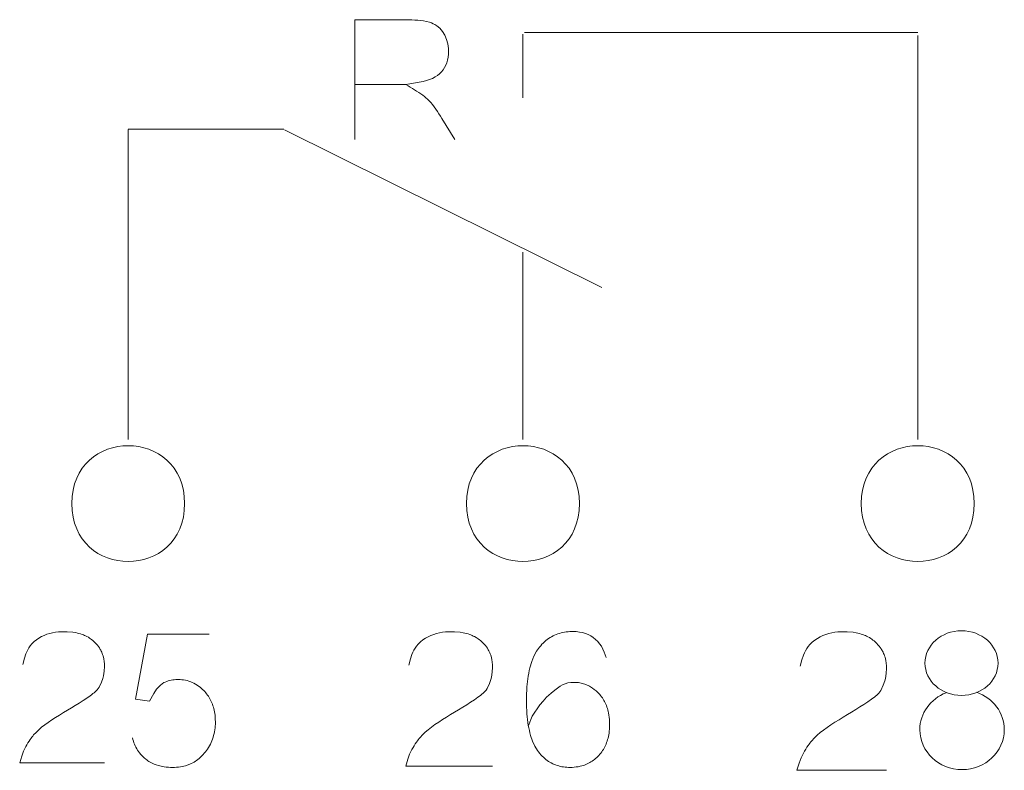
# Model space of a CAD drawing. Header units: millimetres. Extents: x 5 to 192, y 6 to 95.
# Tile 29 of 59: x 62.49 to 72.31, y 40.01 to 47.49. Entities that reach past the tile are written whole.
import ezdxf

# ---------------------------------------------------------------- set-up
doc = ezdxf.new("R2010")
doc.units = ezdxf.units.MM
doc.header["$MEASUREMENT"] = 0
doc.layers.add('Vrstva 1', color=7, linetype='Continuous')

msp = doc.modelspace()

# ---------------------------------------------------------------- linework, layer by layer
at = {"layer": 'Vrstva 1', "color": 250, "lineweight": 5}
msp.add_ellipse((71.881, 41.0774), major_axis=(0.3643, 0), ratio=0.884436, dxfattribs=at)
for points, knots in [([(65.833, 46.2941), (65.833, 46.2941), (65.833, 47.4887), (65.833, 47.4887), (65.833, 47.4887), (65.833, 47.4887), (66.3453, 47.4886), (66.3453, 47.4886), (66.3453, 47.4886), (66.4227, 47.4872), (66.502, 47.4842), (66.5774, 47.4638), (66.5774, 47.4638), (66.6043, 47.4555), (66.6271, 47.4443), (66.651, 47.4289), (66.651, 47.4289), (66.651, 47.4289), (66.6814, 47.4033), (66.6814, 47.4033), (66.6814, 47.4033), (66.6814, 47.4033), (66.7084, 47.3716), (66.7084, 47.3716), (66.7084, 47.3716), (66.7084, 47.3716), (66.7317, 47.3338), (66.7317, 47.3338), (66.7317, 47.3338), (66.7317, 47.3338), (66.7494, 47.2928), (66.7494, 47.2928), (66.7494, 47.2928), (66.7494, 47.2928), (66.7612, 47.2489), (66.7612, 47.2489), (66.7612, 47.2489), (66.7612, 47.2489), (66.7672, 47.2015), (66.7672, 47.2015), (66.7672, 47.2015), (66.7672, 47.2015), (66.7668, 47.1447), (66.7668, 47.1447), (66.7668, 47.1447), (66.7668, 47.1447), (66.7633, 47.1148), (66.7633, 47.1148), (66.7633, 47.1148), (66.7633, 47.1148), (66.7577, 47.0867), (66.7577, 47.0867), (66.7577, 47.0867), (66.7577, 47.0867), (66.7499, 47.0602), (66.7499, 47.0602), (66.7499, 47.0602), (66.7499, 47.0602), (66.74, 47.0355), (66.74, 47.0355), (66.74, 47.0355), (66.74, 47.0355), (66.7279, 47.0121), (66.7279, 47.0121), (66.7279, 47.0121), (66.7279, 47.0121), (66.7136, 46.9902), (66.7136, 46.9902), (66.7136, 46.9902), (66.7136, 46.9902), (66.6973, 46.9696), (66.6973, 46.9696), (66.6973, 46.9696), (66.6973, 46.9696), (66.6788, 46.9508), (66.6788, 46.9508), (66.6788, 46.9508), (66.6788, 46.9508), (66.658, 46.9337), (66.658, 46.9337), (66.658, 46.9337), (66.658, 46.9337), (66.6347, 46.9182), (66.6347, 46.9182), (66.6347, 46.9182), (66.6347, 46.9182), (66.6087, 46.9043), (66.6087, 46.9043), (66.6087, 46.9043), (66.6087, 46.9043), (66.58, 46.8921), (66.58, 46.8921), (66.58, 46.8921), (66.58, 46.8921), (66.5484, 46.8816), (66.5484, 46.8816), (66.5484, 46.8816), (66.5484, 46.8816), (66.514, 46.873), (66.514, 46.873), (66.514, 46.873), (66.514, 46.873), (66.3435, 46.8423), (66.3435, 46.8423), (66.3435, 46.8423), (66.4001, 46.8072), (66.4584, 46.7739), (66.5128, 46.7351), (66.5128, 46.7351), (66.5336, 46.7192), (66.5529, 46.7029), (66.5718, 46.6845), (66.5718, 46.6845), (66.6225, 46.631), (66.6623, 46.5671), (66.7017, 46.5047), (66.7017, 46.5047), (66.7017, 46.5047), (66.8305, 46.2941), (66.8305, 46.2941)], [0, 0, 0, 0, 0.033333, 0.033333, 0.033333, 0.033333, 0.066667, 0.066667, 0.066667, 0.066667, 0.1, 0.1, 0.1, 0.1, 0.133333, 0.133333, 0.133333, 0.133333, 0.166667, 0.166667, 0.166667, 0.166667, 0.2, 0.2, 0.2, 0.2, 0.233333, 0.233333, 0.233333, 0.233333, 0.266667, 0.266667, 0.266667, 0.266667, 0.3, 0.3, 0.3, 0.3, 0.333333, 0.333333, 0.333333, 0.333333, 0.366667, 0.366667, 0.366667, 0.366667, 0.4, 0.4, 0.4, 0.4, 0.433333, 0.433333, 0.433333, 0.433333, 0.466667, 0.466667, 0.466667, 0.466667, 0.5, 0.5, 0.5, 0.5, 0.533333, 0.533333, 0.533333, 0.533333, 0.566667, 0.566667, 0.566667, 0.566667, 0.6, 0.6, 0.6, 0.6, 0.633333, 0.633333, 0.633333, 0.633333, 0.666667, 0.666667, 0.666667, 0.666667, 0.7, 0.7, 0.7, 0.7, 0.733333, 0.733333, 0.733333, 0.733333, 0.766667, 0.766667, 0.766667, 0.766667, 0.8, 0.8, 0.8, 0.8, 0.833333, 0.833333, 0.833333, 0.833333, 0.866667, 0.866667, 0.866667, 0.866667, 0.9, 0.9, 0.9, 0.9, 0.933333, 0.933333, 0.933333, 0.933333, 0.966667, 0.966667, 0.966667, 0.966667, 1, 1, 1, 1]), ([(64.1379, 42.6669), (64.1373, 41.8978), (63.014, 41.8977), (63.0134, 42.6669), (63.0134, 42.6669), (63.0139, 43.436), (64.1371, 43.4362), (64.1379, 42.667), (64.1379, 42.667), (64.1379, 42.667), (64.1379, 42.6669), (64.1379, 42.6669)], [0, 0, 0, 0, 0.333333, 0.333333, 0.333333, 0.333333, 0.666667, 0.666667, 0.666667, 0.666667, 1, 1, 1, 1]), ([(68.073, 42.6668), (68.0723, 41.8973), (66.9479, 41.8973), (66.9473, 42.6667), (66.9473, 42.6667), (66.9478, 43.4362), (68.0722, 43.4364), (68.0729, 42.6669), (68.0729, 42.6669), (68.0729, 42.6669), (68.073, 42.6668), (68.073, 42.6668)], [0, 0, 0, 0, 0.333333, 0.333333, 0.333333, 0.333333, 0.666667, 0.666667, 0.666667, 0.666667, 1, 1, 1, 1]), ([(72.008, 42.6668), (72.0074, 41.8973), (70.8829, 41.8973), (70.8823, 42.6667), (70.8823, 42.6667), (70.8828, 43.4362), (72.0072, 43.4364), (72.008, 42.6669), (72.008, 42.6669), (72.008, 42.6669), (72.008, 42.6668), (72.008, 42.6668)], [0, 0, 0, 0, 0.333333, 0.333333, 0.333333, 0.333333, 0.666667, 0.666667, 0.666667, 0.666667, 1, 1, 1, 1]), ([(62.5245, 41.0651), (62.5245, 41.0651), (62.5404, 41.1257), (62.5404, 41.1257), (62.5404, 41.1257), (62.5404, 41.1257), (62.555, 41.1691), (62.555, 41.1691), (62.555, 41.1691), (62.555, 41.1691), (62.5641, 41.19), (62.5641, 41.19), (62.5641, 41.19), (62.5641, 41.19), (62.5746, 41.2106), (62.5746, 41.2106), (62.5746, 41.2106), (62.5746, 41.2106), (62.5863, 41.2305), (62.5863, 41.2305), (62.5863, 41.2305), (62.5863, 41.2305), (62.5996, 41.25), (62.5996, 41.25), (62.5996, 41.25), (62.5996, 41.25), (62.6152, 41.2698), (62.6152, 41.2698), (62.6152, 41.2698), (62.6152, 41.2698), (62.6379, 41.2915), (62.6379, 41.2915), (62.6379, 41.2915), (62.6379, 41.2915), (62.6614, 41.3103), (62.6614, 41.3103), (62.6614, 41.3103), (62.6614, 41.3103), (62.6861, 41.3269), (62.6861, 41.3269), (62.6861, 41.3269), (62.6861, 41.3269), (62.7119, 41.3413), (62.7119, 41.3413), (62.7119, 41.3413), (62.7119, 41.3413), (62.7386, 41.3538), (62.7386, 41.3538), (62.7386, 41.3538), (62.7386, 41.3538), (62.766, 41.3642), (62.766, 41.3642), (62.766, 41.3642), (62.766, 41.3642), (62.794, 41.3727), (62.794, 41.3727), (62.794, 41.3727), (62.794, 41.3727), (62.8224, 41.3795), (62.8224, 41.3795), (62.8224, 41.3795), (62.8224, 41.3795), (62.8512, 41.3846), (62.8512, 41.3846), (62.8512, 41.3846), (62.8512, 41.3846), (62.8802, 41.3882), (62.8802, 41.3882), (62.8802, 41.3882), (62.8802, 41.3882), (62.9093, 41.3902), (62.9093, 41.3902), (62.9093, 41.3902), (62.9093, 41.3902), (62.9672, 41.3902), (62.9672, 41.3902), (62.9672, 41.3902), (62.9672, 41.3902), (63.0241, 41.3851), (63.0241, 41.3851), (63.0241, 41.3851), (63.0241, 41.3851), (63.0525, 41.3808), (63.0525, 41.3808), (63.0525, 41.3808), (63.0743, 41.3758), (63.0954, 41.37), (63.1167, 41.3628), (63.1167, 41.3628), (63.1322, 41.3569), (63.1472, 41.3503), (63.1623, 41.3431), (63.1623, 41.3431), (63.1623, 41.3431), (63.1782, 41.3346), (63.1782, 41.3346), (63.1782, 41.3346), (63.1931, 41.3248), (63.2073, 41.3145), (63.2214, 41.3034), (63.2214, 41.3034), (63.2214, 41.3034), (63.2465, 41.2801), (63.2465, 41.2801), (63.2465, 41.2801), (63.2617, 41.2638), (63.2757, 41.2475), (63.2881, 41.2288), (63.2881, 41.2288), (63.2944, 41.2184), (63.3003, 41.208), (63.3058, 41.1973), (63.3058, 41.1973), (63.313, 41.1822), (63.3191, 41.1671), (63.3245, 41.1514), (63.3245, 41.1514), (63.3245, 41.1514), (63.3325, 41.1192), (63.3325, 41.1192), (63.3325, 41.1192), (63.3325, 41.1192), (63.3362, 41.0937), (63.3362, 41.0937), (63.3362, 41.0937), (63.3362, 41.0937), (63.3382, 41.0693), (63.3382, 41.0693), (63.3382, 41.0693), (63.3382, 41.0693), (63.3388, 41.0451), (63.3388, 41.0451), (63.3388, 41.0451), (63.3388, 41.0451), (63.3358, 40.9972), (63.3358, 40.9972), (63.3358, 40.9972), (63.3358, 40.9972), (63.3277, 40.9498), (63.3277, 40.9498), (63.3277, 40.9498), (63.3277, 40.9498), (63.3217, 40.9252), (63.3217, 40.9252), (63.3217, 40.9252), (63.3217, 40.9252), (63.3083, 40.8862), (63.3083, 40.8862), (63.3083, 40.8862), (63.3083, 40.8862), (63.2848, 40.8366), (63.2848, 40.8366), (63.2848, 40.8366), (63.2731, 40.8164), (63.26, 40.8042), (63.247, 40.7925), (63.247, 40.7925), (63.2322, 40.7793), (63.2171, 40.767), (63.1964, 40.7523), (63.1964, 40.7523), (63.0152, 40.6226), (62.7494, 40.4997), (62.633, 40.3615), (62.633, 40.3615), (62.6216, 40.3471), (62.6101, 40.3322), (62.5991, 40.3171), (62.5991, 40.3171), (62.5825, 40.2944), (62.5683, 40.2697), (62.5545, 40.245), (62.5545, 40.245), (62.5545, 40.245), (62.5323, 40.199), (62.5323, 40.199), (62.5323, 40.199), (62.5323, 40.199), (62.5141, 40.1508), (62.5141, 40.1508), (62.5141, 40.1508), (62.5141, 40.1508), (62.4939, 40.0827), (62.4939, 40.0827), (62.4939, 40.0827), (62.4939, 40.0827), (63.3391, 40.0827), (63.3391, 40.0827)], [0, 0, 0, 0, 0.021277, 0.021277, 0.021277, 0.021277, 0.042553, 0.042553, 0.042553, 0.042553, 0.06383, 0.06383, 0.06383, 0.06383, 0.085106, 0.085106, 0.085106, 0.085106, 0.106383, 0.106383, 0.106383, 0.106383, 0.12766, 0.12766, 0.12766, 0.12766, 0.148936, 0.148936, 0.148936, 0.148936, 0.170213, 0.170213, 0.170213, 0.170213, 0.191489, 0.191489, 0.191489, 0.191489, 0.212766, 0.212766, 0.212766, 0.212766, 0.234043, 0.234043, 0.234043, 0.234043, 0.255319, 0.255319, 0.255319, 0.255319, 0.276596, 0.276596, 0.276596, 0.276596, 0.297872, 0.297872, 0.297872, 0.297872, 0.319149, 0.319149, 0.319149, 0.319149, 0.340426, 0.340426, 0.340426, 0.340426, 0.361702, 0.361702, 0.361702, 0.361702, 0.382979, 0.382979, 0.382979, 0.382979, 0.404255, 0.404255, 0.404255, 0.404255, 0.425532, 0.425532, 0.425532, 0.425532, 0.446809, 0.446809, 0.446809, 0.446809, 0.468085, 0.468085, 0.468085, 0.468085, 0.489362, 0.489362, 0.489362, 0.489362, 0.510638, 0.510638, 0.510638, 0.510638, 0.531915, 0.531915, 0.531915, 0.531915, 0.553191, 0.553191, 0.553191, 0.553191, 0.574468, 0.574468, 0.574468, 0.574468, 0.595745, 0.595745, 0.595745, 0.595745, 0.617021, 0.617021, 0.617021, 0.617021, 0.638298, 0.638298, 0.638298, 0.638298, 0.659574, 0.659574, 0.659574, 0.659574, 0.680851, 0.680851, 0.680851, 0.680851, 0.702128, 0.702128, 0.702128, 0.702128, 0.723404, 0.723404, 0.723404, 0.723404, 0.744681, 0.744681, 0.744681, 0.744681, 0.765957, 0.765957, 0.765957, 0.765957, 0.787234, 0.787234, 0.787234, 0.787234, 0.808511, 0.808511, 0.808511, 0.808511, 0.829787, 0.829787, 0.829787, 0.829787, 0.851064, 0.851064, 0.851064, 0.851064, 0.87234, 0.87234, 0.87234, 0.87234, 0.893617, 0.893617, 0.893617, 0.893617, 0.914894, 0.914894, 0.914894, 0.914894, 0.93617, 0.93617, 0.93617, 0.93617, 0.957447, 0.957447, 0.957447, 0.957447, 0.978723, 0.978723, 0.978723, 0.978723, 1, 1, 1, 1]), ([(63.6178, 40.3322), (63.628, 40.288), (63.6452, 40.2486), (63.6683, 40.2102), (63.6683, 40.2102), (63.6683, 40.2102), (63.6882, 40.1821), (63.6882, 40.1821), (63.6882, 40.1821), (63.7072, 40.1589), (63.7268, 40.1393), (63.7498, 40.1202), (63.7498, 40.1202), (63.7641, 40.1095), (63.7782, 40.0999), (63.7934, 40.0908), (63.7934, 40.0908), (63.8208, 40.0761), (63.8467, 40.0653), (63.8765, 40.0561), (63.8765, 40.0561), (63.8954, 40.0511), (63.9141, 40.0471), (63.9335, 40.0437), (63.9335, 40.0437), (63.9618, 40.0401), (63.9894, 40.0382), (64.0181, 40.0376), (64.0181, 40.0376), (64.0448, 40.0383), (64.0705, 40.0402), (64.0972, 40.0437), (64.0972, 40.0437), (64.0972, 40.0437), (64.1452, 40.0542), (64.1452, 40.0542), (64.1452, 40.0542), (64.1452, 40.0542), (64.1899, 40.0699), (64.1899, 40.0699), (64.1899, 40.0699), (64.1899, 40.0699), (64.2313, 40.0906), (64.2313, 40.0906), (64.2313, 40.0906), (64.2313, 40.0906), (64.2699, 40.1166), (64.2699, 40.1166), (64.2699, 40.1166), (64.2889, 40.1321), (64.3057, 40.1479), (64.3228, 40.1657), (64.3228, 40.1657), (64.3382, 40.1838), (64.3523, 40.2017), (64.3659, 40.2213), (64.3659, 40.2213), (64.3659, 40.2213), (64.3856, 40.2536), (64.3856, 40.2536), (64.3856, 40.2536), (64.3973, 40.2757), (64.4073, 40.2975), (64.4163, 40.3211), (64.4163, 40.3211), (64.4244, 40.3449), (64.4307, 40.368), (64.4359, 40.3928), (64.4359, 40.3928), (64.4402, 40.4183), (64.4429, 40.4433), (64.4443, 40.4694), (64.4443, 40.4694), (64.4449, 40.4997), (64.4436, 40.5293), (64.4407, 40.5597), (64.4407, 40.5597), (64.4377, 40.5813), (64.4339, 40.6023), (64.4289, 40.6238), (64.4289, 40.6238), (64.4234, 40.6437), (64.4171, 40.6626), (64.4096, 40.682), (64.4096, 40.682), (64.4015, 40.7003), (64.3928, 40.7174), (64.3828, 40.7348), (64.3828, 40.7348), (64.3719, 40.7517), (64.3608, 40.7671), (64.3483, 40.7828), (64.3483, 40.7828), (64.335, 40.7978), (64.3214, 40.8118), (64.3068, 40.8254), (64.3068, 40.8254), (64.2874, 40.8418), (64.2682, 40.8559), (64.2467, 40.869), (64.2467, 40.869), (64.2251, 40.8807), (64.2043, 40.8898), (64.1812, 40.8978), (64.1812, 40.8978), (64.157, 40.9047), (64.1341, 40.9093), (64.1092, 40.9123), (64.1092, 40.9123), (64.0893, 40.9137), (64.07, 40.914), (64.0502, 40.9135), (64.0502, 40.9135), (64.0295, 40.9116), (64.0103, 40.9085), (63.9902, 40.9041), (63.9902, 40.9041), (63.9693, 40.8982), (63.9501, 40.8914), (63.9303, 40.8832), (63.9303, 40.8832), (63.9303, 40.8832), (63.8964, 40.857), (63.8964, 40.857), (63.8964, 40.857), (63.8964, 40.857), (63.8588, 40.8168), (63.8588, 40.8168), (63.8588, 40.8168), (63.8588, 40.8168), (63.8301, 40.7757), (63.8301, 40.7757), (63.8301, 40.7757), (63.8301, 40.7757), (63.7891, 40.6978), (63.7891, 40.6978), (63.7891, 40.6978), (63.7891, 40.6978), (63.6496, 40.7185), (63.6496, 40.7185), (63.6496, 40.7185), (63.6496, 40.7185), (63.769, 41.3667), (63.769, 41.3667), (63.769, 41.3667), (63.769, 41.3667), (64.3831, 41.3667), (64.3831, 41.3667)], [0, 0, 0, 0, 0.027027, 0.027027, 0.027027, 0.027027, 0.054054, 0.054054, 0.054054, 0.054054, 0.081081, 0.081081, 0.081081, 0.081081, 0.108108, 0.108108, 0.108108, 0.108108, 0.135135, 0.135135, 0.135135, 0.135135, 0.162162, 0.162162, 0.162162, 0.162162, 0.189189, 0.189189, 0.189189, 0.189189, 0.216216, 0.216216, 0.216216, 0.216216, 0.243243, 0.243243, 0.243243, 0.243243, 0.27027, 0.27027, 0.27027, 0.27027, 0.297297, 0.297297, 0.297297, 0.297297, 0.324324, 0.324324, 0.324324, 0.324324, 0.351351, 0.351351, 0.351351, 0.351351, 0.378378, 0.378378, 0.378378, 0.378378, 0.405405, 0.405405, 0.405405, 0.405405, 0.432432, 0.432432, 0.432432, 0.432432, 0.459459, 0.459459, 0.459459, 0.459459, 0.486486, 0.486486, 0.486486, 0.486486, 0.513514, 0.513514, 0.513514, 0.513514, 0.540541, 0.540541, 0.540541, 0.540541, 0.567568, 0.567568, 0.567568, 0.567568, 0.594595, 0.594595, 0.594595, 0.594595, 0.621622, 0.621622, 0.621622, 0.621622, 0.648649, 0.648649, 0.648649, 0.648649, 0.675676, 0.675676, 0.675676, 0.675676, 0.702703, 0.702703, 0.702703, 0.702703, 0.72973, 0.72973, 0.72973, 0.72973, 0.756757, 0.756757, 0.756757, 0.756757, 0.783784, 0.783784, 0.783784, 0.783784, 0.810811, 0.810811, 0.810811, 0.810811, 0.837838, 0.837838, 0.837838, 0.837838, 0.864865, 0.864865, 0.864865, 0.864865, 0.891892, 0.891892, 0.891892, 0.891892, 0.918919, 0.918919, 0.918919, 0.918919, 0.945946, 0.945946, 0.945946, 0.945946, 0.972973, 0.972973, 0.972973, 0.972973, 1, 1, 1, 1]), ([(66.3726, 41.057), (66.3726, 41.057), (66.3889, 41.1192), (66.3889, 41.1192), (66.3889, 41.1192), (66.3889, 41.1192), (66.4039, 41.1636), (66.4039, 41.1636), (66.4039, 41.1636), (66.4039, 41.1636), (66.4132, 41.1851), (66.4132, 41.1851), (66.4132, 41.1851), (66.4132, 41.1851), (66.4239, 41.2062), (66.4239, 41.2062), (66.4239, 41.2062), (66.4239, 41.2062), (66.436, 41.2266), (66.436, 41.2266), (66.436, 41.2266), (66.436, 41.2266), (66.4496, 41.2466), (66.4496, 41.2466), (66.4496, 41.2466), (66.4496, 41.2466), (66.4655, 41.2669), (66.4655, 41.2669), (66.4655, 41.2669), (66.4655, 41.2669), (66.4888, 41.2891), (66.4888, 41.2891), (66.4888, 41.2891), (66.4888, 41.2891), (66.5129, 41.3084), (66.5129, 41.3084), (66.5129, 41.3084), (66.5129, 41.3084), (66.5382, 41.3254), (66.5382, 41.3254), (66.5382, 41.3254), (66.5382, 41.3254), (66.5646, 41.3402), (66.5646, 41.3402), (66.5646, 41.3402), (66.5646, 41.3402), (66.592, 41.353), (66.592, 41.353), (66.592, 41.353), (66.592, 41.353), (66.6201, 41.3636), (66.6201, 41.3636), (66.6201, 41.3636), (66.6201, 41.3636), (66.6488, 41.3724), (66.6488, 41.3724), (66.6488, 41.3724), (66.6488, 41.3724), (66.6779, 41.3793), (66.6779, 41.3793), (66.6779, 41.3793), (66.6779, 41.3793), (66.7074, 41.3846), (66.7074, 41.3846), (66.7074, 41.3846), (66.7074, 41.3846), (66.7372, 41.3882), (66.7372, 41.3882), (66.7372, 41.3882), (66.7372, 41.3882), (66.767, 41.3903), (66.767, 41.3903), (66.767, 41.3903), (66.767, 41.3903), (66.8264, 41.3903), (66.8264, 41.3903), (66.8264, 41.3903), (66.8264, 41.3903), (66.8847, 41.3851), (66.8847, 41.3851), (66.8847, 41.3851), (66.8847, 41.3851), (66.9137, 41.3807), (66.9137, 41.3807), (66.9137, 41.3807), (66.9361, 41.3756), (66.9577, 41.3696), (66.9795, 41.3622), (66.9795, 41.3622), (66.9954, 41.3561), (67.0108, 41.3494), (67.0263, 41.342), (67.0263, 41.342), (67.0263, 41.342), (67.0426, 41.3333), (67.0426, 41.3333), (67.0426, 41.3333), (67.0579, 41.3232), (67.0725, 41.3127), (67.0868, 41.3013), (67.0868, 41.3013), (67.0868, 41.3013), (67.1126, 41.2775), (67.1126, 41.2775), (67.1126, 41.2775), (67.1282, 41.2607), (67.1426, 41.244), (67.1552, 41.2249), (67.1552, 41.2249), (67.1617, 41.2142), (67.1677, 41.2036), (67.1734, 41.1926), (67.1734, 41.1926), (67.1807, 41.1771), (67.187, 41.1616), (67.1926, 41.1455), (67.1926, 41.1455), (67.1926, 41.1455), (67.2008, 41.1125), (67.2008, 41.1125), (67.2008, 41.1125), (67.2008, 41.1125), (67.2045, 41.0864), (67.2045, 41.0864), (67.2045, 41.0864), (67.2045, 41.0864), (67.2066, 41.0614), (67.2066, 41.0614), (67.2066, 41.0614), (67.2066, 41.0614), (67.2071, 41.0366), (67.2071, 41.0366), (67.2071, 41.0366), (67.2071, 41.0366), (67.2041, 40.9875), (67.2041, 40.9875), (67.2041, 40.9875), (67.2041, 40.9875), (67.1958, 40.9389), (67.1958, 40.9389), (67.1958, 40.9389), (67.1958, 40.9389), (67.1897, 40.9137), (67.1897, 40.9137), (67.1897, 40.9137), (67.1897, 40.9137), (67.1759, 40.8737), (67.1759, 40.8737), (67.1759, 40.8737), (67.1759, 40.8737), (67.1518, 40.8229), (67.1518, 40.8229), (67.1518, 40.8229), (67.1398, 40.8022), (67.1264, 40.7897), (67.1131, 40.7777), (67.1131, 40.7777), (67.098, 40.7642), (67.0824, 40.7516), (67.0612, 40.7364), (67.0612, 40.7364), (66.8755, 40.6036), (66.6031, 40.4775), (66.4838, 40.336), (66.4838, 40.336), (66.4721, 40.3211), (66.4603, 40.3058), (66.449, 40.2904), (66.449, 40.2904), (66.432, 40.2671), (66.4175, 40.2419), (66.4033, 40.2165), (66.4033, 40.2165), (66.4033, 40.2165), (66.3805, 40.1693), (66.3805, 40.1693), (66.3805, 40.1693), (66.3805, 40.1693), (66.3619, 40.12), (66.3619, 40.12), (66.3619, 40.12), (66.3619, 40.12), (66.3412, 40.0501), (66.3412, 40.0501), (66.3412, 40.0501), (66.3412, 40.0501), (67.2075, 40.0501), (67.2075, 40.0501)], [0, 0, 0, 0, 0.021277, 0.021277, 0.021277, 0.021277, 0.042553, 0.042553, 0.042553, 0.042553, 0.06383, 0.06383, 0.06383, 0.06383, 0.085106, 0.085106, 0.085106, 0.085106, 0.106383, 0.106383, 0.106383, 0.106383, 0.12766, 0.12766, 0.12766, 0.12766, 0.148936, 0.148936, 0.148936, 0.148936, 0.170213, 0.170213, 0.170213, 0.170213, 0.191489, 0.191489, 0.191489, 0.191489, 0.212766, 0.212766, 0.212766, 0.212766, 0.234043, 0.234043, 0.234043, 0.234043, 0.255319, 0.255319, 0.255319, 0.255319, 0.276596, 0.276596, 0.276596, 0.276596, 0.297872, 0.297872, 0.297872, 0.297872, 0.319149, 0.319149, 0.319149, 0.319149, 0.340426, 0.340426, 0.340426, 0.340426, 0.361702, 0.361702, 0.361702, 0.361702, 0.382979, 0.382979, 0.382979, 0.382979, 0.404255, 0.404255, 0.404255, 0.404255, 0.425532, 0.425532, 0.425532, 0.425532, 0.446809, 0.446809, 0.446809, 0.446809, 0.468085, 0.468085, 0.468085, 0.468085, 0.489362, 0.489362, 0.489362, 0.489362, 0.510638, 0.510638, 0.510638, 0.510638, 0.531915, 0.531915, 0.531915, 0.531915, 0.553191, 0.553191, 0.553191, 0.553191, 0.574468, 0.574468, 0.574468, 0.574468, 0.595745, 0.595745, 0.595745, 0.595745, 0.617021, 0.617021, 0.617021, 0.617021, 0.638298, 0.638298, 0.638298, 0.638298, 0.659574, 0.659574, 0.659574, 0.659574, 0.680851, 0.680851, 0.680851, 0.680851, 0.702128, 0.702128, 0.702128, 0.702128, 0.723404, 0.723404, 0.723404, 0.723404, 0.744681, 0.744681, 0.744681, 0.744681, 0.765957, 0.765957, 0.765957, 0.765957, 0.787234, 0.787234, 0.787234, 0.787234, 0.808511, 0.808511, 0.808511, 0.808511, 0.829787, 0.829787, 0.829787, 0.829787, 0.851064, 0.851064, 0.851064, 0.851064, 0.87234, 0.87234, 0.87234, 0.87234, 0.893617, 0.893617, 0.893617, 0.893617, 0.914894, 0.914894, 0.914894, 0.914894, 0.93617, 0.93617, 0.93617, 0.93617, 0.957447, 0.957447, 0.957447, 0.957447, 0.978723, 0.978723, 0.978723, 0.978723, 1, 1, 1, 1]), ([(67.5645, 40.4567), (67.5645, 40.4567), (67.6019, 40.5478), (67.6019, 40.5478), (67.6019, 40.5478), (67.6019, 40.5478), (67.6274, 40.5902), (67.6274, 40.5902), (67.6274, 40.5902), (67.6274, 40.5902), (67.6499, 40.6234), (67.6499, 40.6234), (67.6499, 40.6234), (67.6499, 40.6234), (67.677, 40.6611), (67.677, 40.6611), (67.677, 40.6611), (67.677, 40.6611), (67.7107, 40.6985), (67.7107, 40.6985), (67.7107, 40.6985), (67.7107, 40.6985), (67.746, 40.7375), (67.746, 40.7375), (67.746, 40.7375), (67.746, 40.7375), (67.7915, 40.7792), (67.7915, 40.7792), (67.7915, 40.7792), (67.7915, 40.7792), (67.827, 40.8089), (67.827, 40.8089), (67.827, 40.8089), (67.827, 40.8089), (67.8549, 40.829), (67.8549, 40.829), (67.8549, 40.829), (67.8549, 40.829), (67.8792, 40.8465), (67.8792, 40.8465), (67.8792, 40.8465), (67.8792, 40.8465), (67.9044, 40.8606), (67.9044, 40.8606), (67.9044, 40.8606), (67.9044, 40.8606), (67.9307, 40.8716), (67.9307, 40.8716), (67.9307, 40.8716), (67.9307, 40.8716), (67.9585, 40.8794), (67.9585, 40.8794), (67.9585, 40.8794), (67.9585, 40.8794), (67.9878, 40.8842), (67.9878, 40.8842), (67.9878, 40.8842), (67.9878, 40.8842), (68.0372, 40.8854), (68.0372, 40.8854), (68.0372, 40.8854), (68.055, 40.8841), (68.072, 40.882), (68.0894, 40.8787), (68.0894, 40.8787), (68.1062, 40.8747), (68.1219, 40.8701), (68.1381, 40.8643), (68.1381, 40.8643), (68.1538, 40.8576), (68.1687, 40.8503), (68.1839, 40.8418), (68.1839, 40.8418), (68.21, 40.8253), (68.2323, 40.8075), (68.255, 40.7857), (68.255, 40.7857), (68.2685, 40.7716), (68.281, 40.7573), (68.2932, 40.7417), (68.2932, 40.7417), (68.3044, 40.726), (68.3143, 40.7103), (68.3239, 40.6933), (68.3239, 40.6933), (68.3327, 40.6757), (68.3404, 40.6584), (68.3474, 40.6398), (68.3474, 40.6398), (68.3538, 40.6204), (68.3591, 40.6013), (68.3637, 40.5811), (68.3637, 40.5811), (68.369, 40.5519), (68.3722, 40.5234), (68.3738, 40.4936), (68.3738, 40.4936), (68.3745, 40.461), (68.3733, 40.4296), (68.3702, 40.397), (68.3702, 40.397), (68.3671, 40.3746), (68.3632, 40.3529), (68.3582, 40.3308), (68.3582, 40.3308), (68.3526, 40.3103), (68.3463, 40.291), (68.3386, 40.2711), (68.3386, 40.2711), (68.3304, 40.2526), (68.3215, 40.2352), (68.3114, 40.2175), (68.3114, 40.2175), (68.3004, 40.2006), (68.289, 40.1849), (68.2764, 40.1692), (68.2764, 40.1692), (68.2629, 40.1541), (68.2492, 40.1404), (68.2343, 40.1269), (68.2343, 40.1269), (68.2193, 40.1145), (68.2042, 40.1035), (68.188, 40.0929), (68.188, 40.0929), (68.1713, 40.0832), (68.1548, 40.0749), (68.1373, 40.0671), (68.1373, 40.0671), (68.1189, 40.0602), (68.1009, 40.0544), (68.0817, 40.0493), (68.0817, 40.0493), (68.0541, 40.0435), (68.0275, 40.04), (67.9993, 40.0382), (67.9993, 40.0382), (67.9762, 40.0377), (67.9538, 40.0383), (67.9307, 40.04), (67.9307, 40.04), (67.9086, 40.0429), (67.8876, 40.0468), (67.8659, 40.0522), (67.8659, 40.0522), (67.8453, 40.0586), (67.8262, 40.0658), (67.8064, 40.0747), (67.8064, 40.0747), (67.7873, 40.0846), (67.7696, 40.0953), (67.7516, 40.1075), (67.7516, 40.1075), (67.7336, 40.1214), (67.7172, 40.1356), (67.7008, 40.1513), (67.7008, 40.1513), (67.6843, 40.169), (67.6694, 40.1866), (67.6548, 40.206), (67.6548, 40.206), (67.6548, 40.206), (67.6284, 40.2492), (67.6284, 40.2492), (67.6284, 40.2492), (67.6284, 40.2492), (67.6053, 40.2994), (67.6053, 40.2994), (67.6053, 40.2994), (67.6053, 40.2994), (67.5857, 40.3569), (67.5857, 40.3569), (67.5857, 40.3569), (67.5768, 40.3902), (67.5695, 40.4229), (67.5632, 40.4567), (67.5632, 40.4567), (67.5573, 40.4954), (67.5529, 40.5337), (67.5494, 40.5726), (67.5494, 40.5726), (67.5468, 40.6167), (67.5453, 40.6605), (67.5448, 40.7046), (67.5448, 40.7046), (67.5453, 40.75), (67.5469, 40.795), (67.5496, 40.8401), (67.5496, 40.8401), (67.5496, 40.8401), (67.5581, 40.9213), (67.5581, 40.9213), (67.5581, 40.9213), (67.5637, 40.9579), (67.5704, 40.9935), (67.5786, 41.0294), (67.5786, 41.0294), (67.5786, 41.0294), (67.5971, 41.0922), (67.5971, 41.0922), (67.5971, 41.0922), (67.5971, 41.0922), (67.6194, 41.1476), (67.6194, 41.1476), (67.6194, 41.1476), (67.6194, 41.1476), (67.6453, 41.1959), (67.6453, 41.1959), (67.6453, 41.1959), (67.6453, 41.1959), (67.6747, 41.2373), (67.6747, 41.2373), (67.6747, 41.2373), (67.6908, 41.2562), (67.7071, 41.2734), (67.7251, 41.2905), (67.7251, 41.2905), (67.743, 41.3056), (67.7607, 41.3191), (67.7802, 41.332), (67.7802, 41.332), (67.8001, 41.3437), (67.8194, 41.3535), (67.8403, 41.3626), (67.8403, 41.3626), (67.8623, 41.3707), (67.8834, 41.3771), (67.9061, 41.3825), (67.9061, 41.3825), (67.9303, 41.387), (67.9537, 41.3899), (67.9781, 41.3917), (67.9781, 41.3917), (67.9781, 41.3917), (68.0387, 41.391), (68.0387, 41.391), (68.0387, 41.391), (68.0387, 41.391), (68.0718, 41.3872), (68.0718, 41.3872), (68.0718, 41.3872), (68.0718, 41.3872), (68.103, 41.3809), (68.103, 41.3809), (68.103, 41.3809), (68.103, 41.3809), (68.1324, 41.3721), (68.1324, 41.3721), (68.1324, 41.3721), (68.1324, 41.3721), (68.16, 41.361), (68.16, 41.361), (68.16, 41.361), (68.16, 41.361), (68.1861, 41.3476), (68.1861, 41.3476), (68.1861, 41.3476), (68.1861, 41.3476), (68.2106, 41.3317), (68.2106, 41.3317), (68.2106, 41.3317), (68.2106, 41.3317), (68.2336, 41.3134), (68.2336, 41.3134), (68.2336, 41.3134), (68.2336, 41.3134), (68.2548, 41.2929), (68.2548, 41.2929), (68.2548, 41.2929), (68.2548, 41.2929), (68.274, 41.2702), (68.274, 41.2702), (68.274, 41.2702), (68.274, 41.2702), (68.2913, 41.2451), (68.2913, 41.2451), (68.2913, 41.2451), (68.2913, 41.2451), (68.3068, 41.2174), (68.3068, 41.2174), (68.3068, 41.2174), (68.3068, 41.2174), (68.3204, 41.1871), (68.3204, 41.1871), (68.3204, 41.1871), (68.3204, 41.1871), (68.3378, 41.1328), (68.3378, 41.1328)], [0, 0, 0, 0, 0.013889, 0.013889, 0.013889, 0.013889, 0.027778, 0.027778, 0.027778, 0.027778, 0.041667, 0.041667, 0.041667, 0.041667, 0.055556, 0.055556, 0.055556, 0.055556, 0.069444, 0.069444, 0.069444, 0.069444, 0.083333, 0.083333, 0.083333, 0.083333, 0.097222, 0.097222, 0.097222, 0.097222, 0.111111, 0.111111, 0.111111, 0.111111, 0.125, 0.125, 0.125, 0.125, 0.138889, 0.138889, 0.138889, 0.138889, 0.152778, 0.152778, 0.152778, 0.152778, 0.166667, 0.166667, 0.166667, 0.166667, 0.180556, 0.180556, 0.180556, 0.180556, 0.194444, 0.194444, 0.194444, 0.194444, 0.208333, 0.208333, 0.208333, 0.208333, 0.222222, 0.222222, 0.222222, 0.222222, 0.236111, 0.236111, 0.236111, 0.236111, 0.25, 0.25, 0.25, 0.25, 0.263889, 0.263889, 0.263889, 0.263889, 0.277778, 0.277778, 0.277778, 0.277778, 0.291667, 0.291667, 0.291667, 0.291667, 0.305556, 0.305556, 0.305556, 0.305556, 0.319444, 0.319444, 0.319444, 0.319444, 0.333333, 0.333333, 0.333333, 0.333333, 0.347222, 0.347222, 0.347222, 0.347222, 0.361111, 0.361111, 0.361111, 0.361111, 0.375, 0.375, 0.375, 0.375, 0.388889, 0.388889, 0.388889, 0.388889, 0.402778, 0.402778, 0.402778, 0.402778, 0.416667, 0.416667, 0.416667, 0.416667, 0.430556, 0.430556, 0.430556, 0.430556, 0.444444, 0.444444, 0.444444, 0.444444, 0.458333, 0.458333, 0.458333, 0.458333, 0.472222, 0.472222, 0.472222, 0.472222, 0.486111, 0.486111, 0.486111, 0.486111, 0.5, 0.5, 0.5, 0.5, 0.513889, 0.513889, 0.513889, 0.513889, 0.527778, 0.527778, 0.527778, 0.527778, 0.541667, 0.541667, 0.541667, 0.541667, 0.555556, 0.555556, 0.555556, 0.555556, 0.569444, 0.569444, 0.569444, 0.569444, 0.583333, 0.583333, 0.583333, 0.583333, 0.597222, 0.597222, 0.597222, 0.597222, 0.611111, 0.611111, 0.611111, 0.611111, 0.625, 0.625, 0.625, 0.625, 0.638889, 0.638889, 0.638889, 0.638889, 0.652778, 0.652778, 0.652778, 0.652778, 0.666667, 0.666667, 0.666667, 0.666667, 0.680556, 0.680556, 0.680556, 0.680556, 0.694444, 0.694444, 0.694444, 0.694444, 0.708333, 0.708333, 0.708333, 0.708333, 0.722222, 0.722222, 0.722222, 0.722222, 0.736111, 0.736111, 0.736111, 0.736111, 0.75, 0.75, 0.75, 0.75, 0.763889, 0.763889, 0.763889, 0.763889, 0.777778, 0.777778, 0.777778, 0.777778, 0.791667, 0.791667, 0.791667, 0.791667, 0.805556, 0.805556, 0.805556, 0.805556, 0.819444, 0.819444, 0.819444, 0.819444, 0.833333, 0.833333, 0.833333, 0.833333, 0.847222, 0.847222, 0.847222, 0.847222, 0.861111, 0.861111, 0.861111, 0.861111, 0.875, 0.875, 0.875, 0.875, 0.888889, 0.888889, 0.888889, 0.888889, 0.902778, 0.902778, 0.902778, 0.902778, 0.916667, 0.916667, 0.916667, 0.916667, 0.930556, 0.930556, 0.930556, 0.930556, 0.944444, 0.944444, 0.944444, 0.944444, 0.958333, 0.958333, 0.958333, 0.958333, 0.972222, 0.972222, 0.972222, 0.972222, 0.986111, 0.986111, 0.986111, 0.986111, 1, 1, 1, 1]), ([(70.2735, 41.0469), (70.2735, 41.0469), (70.2903, 41.1109), (70.2903, 41.1109), (70.2903, 41.1109), (70.2903, 41.1109), (70.3058, 41.1567), (70.3058, 41.1567), (70.3058, 41.1567), (70.3058, 41.1567), (70.3154, 41.1789), (70.3154, 41.1789), (70.3154, 41.1789), (70.3154, 41.1789), (70.3264, 41.2006), (70.3264, 41.2006), (70.3264, 41.2006), (70.3264, 41.2006), (70.3388, 41.2217), (70.3388, 41.2217), (70.3388, 41.2217), (70.3388, 41.2217), (70.3529, 41.2422), (70.3529, 41.2422), (70.3529, 41.2422), (70.3529, 41.2422), (70.3693, 41.2631), (70.3693, 41.2631), (70.3693, 41.2631), (70.3693, 41.2631), (70.3933, 41.2861), (70.3933, 41.2861), (70.3933, 41.2861), (70.3933, 41.2861), (70.4181, 41.3059), (70.4181, 41.3059), (70.4181, 41.3059), (70.4181, 41.3059), (70.4442, 41.3235), (70.4442, 41.3235), (70.4442, 41.3235), (70.4442, 41.3235), (70.4714, 41.3387), (70.4714, 41.3387), (70.4714, 41.3387), (70.4714, 41.3387), (70.4996, 41.3518), (70.4996, 41.3518), (70.4996, 41.3518), (70.4996, 41.3518), (70.5286, 41.3628), (70.5286, 41.3628), (70.5286, 41.3628), (70.5286, 41.3628), (70.5582, 41.3719), (70.5582, 41.3719), (70.5582, 41.3719), (70.5582, 41.3719), (70.5882, 41.379), (70.5882, 41.379), (70.5882, 41.379), (70.5882, 41.379), (70.6186, 41.3844), (70.6186, 41.3844), (70.6186, 41.3844), (70.6186, 41.3844), (70.6492, 41.3881), (70.6492, 41.3881), (70.6492, 41.3881), (70.6492, 41.3881), (70.68, 41.3903), (70.68, 41.3903), (70.68, 41.3903), (70.68, 41.3903), (70.7411, 41.3903), (70.7411, 41.3903), (70.7411, 41.3903), (70.7411, 41.3903), (70.8012, 41.3849), (70.8012, 41.3849), (70.8012, 41.3849), (70.8012, 41.3849), (70.8312, 41.3804), (70.8312, 41.3804), (70.8312, 41.3804), (70.8542, 41.3751), (70.8765, 41.369), (70.899, 41.3614), (70.899, 41.3614), (70.9154, 41.3551), (70.9312, 41.3482), (70.9472, 41.3405), (70.9472, 41.3405), (70.9472, 41.3405), (70.9639, 41.3315), (70.9639, 41.3315), (70.9639, 41.3315), (70.9797, 41.3212), (70.9947, 41.3104), (71.0096, 41.2986), (71.0096, 41.2986), (71.0096, 41.2986), (71.0361, 41.2741), (71.0361, 41.2741), (71.0361, 41.2741), (71.0522, 41.2568), (71.067, 41.2395), (71.08, 41.2199), (71.08, 41.2199), (71.0867, 41.2089), (71.0929, 41.1979), (71.0987, 41.1865), (71.0987, 41.1865), (71.1063, 41.1706), (71.1127, 41.1546), (71.1185, 41.1381), (71.1185, 41.1381), (71.1185, 41.1381), (71.1269, 41.104), (71.1269, 41.104), (71.1269, 41.104), (71.1269, 41.104), (71.1308, 41.0772), (71.1308, 41.0772), (71.1308, 41.0772), (71.1308, 41.0772), (71.1329, 41.0514), (71.1329, 41.0514), (71.1329, 41.0514), (71.1329, 41.0514), (71.1335, 41.0258), (71.1335, 41.0258), (71.1335, 41.0258), (71.1335, 41.0258), (71.1304, 40.9752), (71.1304, 40.9752), (71.1304, 40.9752), (71.1304, 40.9752), (71.1219, 40.9251), (71.1219, 40.9251), (71.1219, 40.9251), (71.1219, 40.9251), (71.1155, 40.8992), (71.1155, 40.8992), (71.1155, 40.8992), (71.1155, 40.8992), (71.1014, 40.858), (71.1014, 40.858), (71.1014, 40.858), (71.1014, 40.858), (71.0765, 40.8056), (71.0765, 40.8056), (71.0765, 40.8056), (71.0642, 40.7843), (71.0503, 40.7714), (71.0366, 40.7591), (71.0366, 40.7591), (71.021, 40.7451), (71.005, 40.7321), (70.9832, 40.7165), (70.9832, 40.7165), (70.7918, 40.5796), (70.5111, 40.4497), (70.3881, 40.3038), (70.3881, 40.3038), (70.3761, 40.2886), (70.3639, 40.2728), (70.3523, 40.2569), (70.3523, 40.2569), (70.3348, 40.2329), (70.3198, 40.2069), (70.3052, 40.1808), (70.3052, 40.1808), (70.3052, 40.1808), (70.2817, 40.1322), (70.2817, 40.1322), (70.2817, 40.1322), (70.2817, 40.1322), (70.2625, 40.0813), (70.2625, 40.0813), (70.2625, 40.0813), (70.2625, 40.0813), (70.2412, 40.0093), (70.2412, 40.0093), (70.2412, 40.0093), (70.2412, 40.0093), (71.1338, 40.0093), (71.1338, 40.0093)], [0, 0, 0, 0, 0.021277, 0.021277, 0.021277, 0.021277, 0.042553, 0.042553, 0.042553, 0.042553, 0.06383, 0.06383, 0.06383, 0.06383, 0.085106, 0.085106, 0.085106, 0.085106, 0.106383, 0.106383, 0.106383, 0.106383, 0.12766, 0.12766, 0.12766, 0.12766, 0.148936, 0.148936, 0.148936, 0.148936, 0.170213, 0.170213, 0.170213, 0.170213, 0.191489, 0.191489, 0.191489, 0.191489, 0.212766, 0.212766, 0.212766, 0.212766, 0.234043, 0.234043, 0.234043, 0.234043, 0.255319, 0.255319, 0.255319, 0.255319, 0.276596, 0.276596, 0.276596, 0.276596, 0.297872, 0.297872, 0.297872, 0.297872, 0.319149, 0.319149, 0.319149, 0.319149, 0.340426, 0.340426, 0.340426, 0.340426, 0.361702, 0.361702, 0.361702, 0.361702, 0.382979, 0.382979, 0.382979, 0.382979, 0.404255, 0.404255, 0.404255, 0.404255, 0.425532, 0.425532, 0.425532, 0.425532, 0.446809, 0.446809, 0.446809, 0.446809, 0.468085, 0.468085, 0.468085, 0.468085, 0.489362, 0.489362, 0.489362, 0.489362, 0.510638, 0.510638, 0.510638, 0.510638, 0.531915, 0.531915, 0.531915, 0.531915, 0.553191, 0.553191, 0.553191, 0.553191, 0.574468, 0.574468, 0.574468, 0.574468, 0.595745, 0.595745, 0.595745, 0.595745, 0.617021, 0.617021, 0.617021, 0.617021, 0.638298, 0.638298, 0.638298, 0.638298, 0.659574, 0.659574, 0.659574, 0.659574, 0.680851, 0.680851, 0.680851, 0.680851, 0.702128, 0.702128, 0.702128, 0.702128, 0.723404, 0.723404, 0.723404, 0.723404, 0.744681, 0.744681, 0.744681, 0.744681, 0.765957, 0.765957, 0.765957, 0.765957, 0.787234, 0.787234, 0.787234, 0.787234, 0.808511, 0.808511, 0.808511, 0.808511, 0.829787, 0.829787, 0.829787, 0.829787, 0.851064, 0.851064, 0.851064, 0.851064, 0.87234, 0.87234, 0.87234, 0.87234, 0.893617, 0.893617, 0.893617, 0.893617, 0.914894, 0.914894, 0.914894, 0.914894, 0.93617, 0.93617, 0.93617, 0.93617, 0.957447, 0.957447, 0.957447, 0.957447, 0.978723, 0.978723, 0.978723, 0.978723, 1, 1, 1, 1]), ([(71.7288, 40.7828), (71.5697, 40.7221), (71.4654, 40.5762), (71.4654, 40.4141), (71.4654, 40.4141), (71.4654, 40.1946), (71.654, 40.0165), (71.8864, 40.0165), (71.8864, 40.0165), (72.1189, 40.0165), (72.3075, 40.1946), (72.3075, 40.4141), (72.3075, 40.4141), (72.3075, 40.5813), (72.1967, 40.7306), (72.0304, 40.7877)], [0, 0, 0, 0, 0.25, 0.25, 0.25, 0.25, 0.5, 0.5, 0.5, 0.5, 0.75, 0.75, 0.75, 0.75, 1, 1, 1, 1])]:
    msp.add_open_spline(points, degree=3, knots=knots, dxfattribs=at)
for points in [[(67.5101, 46.7091), (67.5101, 46.7091), (67.5101, 47.343), (67.5101, 47.343)], [(71.4456, 47.3615), (71.4456, 47.3615), (67.5241, 47.3616), (67.5241, 47.3616)], [(71.4453, 43.3067), (71.4453, 43.3067), (71.4453, 47.3298), (71.4453, 47.3298)], [(66.3539, 46.8441), (66.3539, 46.8441), (65.836, 46.8441), (65.836, 46.8441)], [(65.1264, 46.3988), (65.1264, 46.3988), (63.5756, 46.3988), (63.5756, 46.3988)], [(63.5761, 43.3067), (63.5761, 43.3067), (63.5761, 46.3937), (63.5761, 46.3937)], [(68.2955, 44.8198), (68.2955, 44.8198), (65.1339, 46.3905), (65.1339, 46.3905)], [(67.5102, 43.3068), (67.5102, 43.3068), (67.5102, 45.1722), (67.5102, 45.1722)]]:
    msp.add_open_spline(points, degree=3, dxfattribs=at)

doc.saveas('drawing.dxf')
